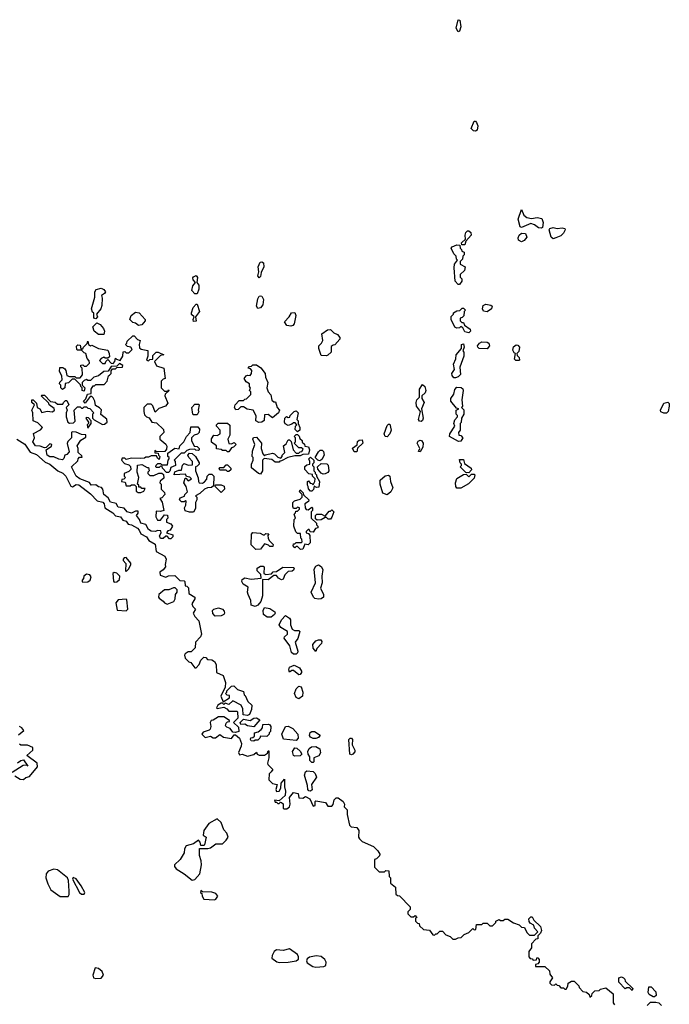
# Model space of a CAD drawing. Extents: x 2380107 to 2585170, y 384273 to 546161.
# Tile 161 of 256: x 2535477 to 2540407, y 423795 to 431270. Entities that reach past the tile are written whole.
import ezdxf

# ---------------------------------------------------------------- set-up
doc = ezdxf.new("R2010")
doc.units = 0

msp = doc.modelspace()

# ---------------------------------------------------------------- linework, layer by layer
at = {"layer": '0CON05XD'}
for points in [[(2538805, 431177.5), (2538790, 431205), (2538805, 431270), (2538816.4, 431266.4), (2538826, 431215), (2538815, 431182.5), (2538805, 431177.5)], [(2538935, 430422.5), (2538920, 430425), (2538902.5, 430445), (2538925, 430500), (2538935, 430500), (2538945, 430490), (2538953.3, 430465), (2538948.8, 430431.2), (2538935, 430422.5)], [(2539435, 429687.5), (2539415, 429690), (2539385, 429713.8), (2539355, 429723.3), (2539285, 429693.3), (2539275, 429697.5), (2539261.2, 429755), (2539285, 429830), (2539302, 429785), (2539325, 429769.2), (2539360.3, 429760.3), (2539405, 429768.1), (2539440.3, 429760.3), (2539448.8, 429731.2), (2539445, 429692.5), (2539435, 429687.5)], [(2538855, 429560), (2538831.7, 429561.7), (2538830, 429575), (2538860, 429605), (2538856.7, 429635), (2538863.3, 429655), (2538875, 429666.2), (2538885, 429666), (2538900, 429655), (2538902.5, 429635), (2538861.7, 429588.3), (2538855, 429560)], [(2539525, 429607.5), (2539509.3, 429619.3), (2539496.2, 429675), (2539500, 429685), (2539525, 429692.9), (2539555, 429685.8), (2539595, 429690.8), (2539613.3, 429685), (2539616.1, 429673.9), (2539605, 429650), (2539585, 429630), (2539545, 429613.3), (2539525, 429607.5)], [(2539285, 429582.5), (2539262.5, 429595), (2539260, 429615), (2539266.7, 429635), (2539285, 429650), (2539315, 429647.5), (2539325, 429620), (2539305, 429592.5), (2539285, 429582.5)], [(2538815, 429260), (2538805, 429260), (2538782.5, 429285), (2538773.3, 429385), (2538776.7, 429415), (2538800, 429445), (2538793, 429453), (2538790, 429475), (2538771.7, 429491.7), (2538752.5, 429535), (2538760, 429545), (2538795, 429560), (2538818.3, 429558.3), (2538820, 429535), (2538830, 429525), (2538831.7, 429511.7), (2538850, 429505), (2538850, 429485), (2538840, 429475), (2538837, 429453), (2538820, 429435), (2538820, 429415), (2538857.5, 429395), (2538852.5, 429365), (2538820, 429335), (2538820, 429315), (2538831.7, 429301.7), (2538832.5, 429285), (2538815, 429260)], [(2537295, 429310), (2537283.3, 429325), (2537292.5, 429355), (2537286.7, 429395), (2537300.7, 429429.3), (2537315, 429432.5), (2537327.5, 429425), (2537330, 429395), (2537308.3, 429351.7), (2537305, 429320), (2537295, 429310)], [(2536825, 429190), (2536805, 429190), (2536783.3, 429215), (2536790.5, 429249.5), (2536810, 429275), (2536793.9, 429293.9), (2536790.7, 429309.3), (2536795, 429317.5), (2536815, 429326.7), (2536827, 429313), (2536820, 429275), (2536836.7, 429255), (2536836.7, 429225), (2536825, 429190)], [(2536055, 429000), (2536040, 429005), (2536040, 429045), (2536030, 429050), (2536022.5, 429075), (2536046.1, 429163.9), (2536047.5, 429205), (2536057.5, 429222.5), (2536095, 429232.5), (2536115, 429222.5), (2536127.5, 429205), (2536119.3, 429190.7), (2536097.5, 429175), (2536102.5, 429155), (2536099.3, 429100.7), (2536092.5, 429075), (2536060, 429035), (2536066.7, 429015), (2536055, 429000)], [(2537285, 429077.5), (2537273.3, 429095), (2537285, 429150), (2537295, 429170), (2537305, 429172.5), (2537315, 429170), (2537326.7, 429145), (2537323.3, 429105), (2537305, 429083.3), (2537285, 429077.5)], [(2536795, 428980), (2536792.5, 428995), (2536800, 429015), (2536781.7, 429031.7), (2536780, 429045), (2536793.9, 429086.1), (2536815, 429110), (2536825, 429110), (2536842.5, 429055), (2536810, 429015), (2536815, 428982.5), (2536795, 428980)], [(2538885, 428892.5), (2538855, 428900), (2538840, 428930), (2538825, 428940), (2538815, 428930), (2538795, 428927.5), (2538780, 428935), (2538752.5, 428995), (2538752.5, 429017.5), (2538770, 429035), (2538770, 429045), (2538795, 429060), (2538817, 429063), (2538835, 429080), (2538845, 429080), (2538860, 429065), (2538850, 429055), (2538847, 429023), (2538835, 429010), (2538820, 429005), (2538820, 428985), (2538831.7, 428971.7), (2538845, 428970), (2538851.7, 428951.7), (2538895, 428920), (2538897.5, 428905), (2538885, 428892.5)], [(2539025, 429052), (2538996.4, 429056.4), (2538990, 429075), (2538995, 429100), (2539015, 429110), (2539053.6, 429103.6), (2539062.5, 429095), (2539056.7, 429075), (2539025, 429052)], [(2536378.3, 428948.3), (2536357, 428967), (2536335, 428970), (2536312.5, 428995), (2536322.5, 429025), (2536355, 429050), (2536382.5, 429045), (2536430, 428995), (2536430, 428985), (2536405, 428952.5), (2536378.3, 428948.3)], [(2537535, 428943.3), (2537505, 428947.5), (2537487.5, 428975), (2537522.5, 429015), (2537540, 429045), (2537565, 429047.5), (2537572.5, 429025), (2537559.3, 428960.7), (2537550.7, 428949.3), (2537535, 428943.3)], [(2536115, 428880), (2536075, 428880), (2536042.5, 428905), (2536033, 428937), (2536062.5, 428967.5), (2536086.4, 428956.4), (2536112.5, 428925), (2536120, 428905), (2536115, 428880)], [(2537805, 428717.5), (2537765, 428720), (2537747.5, 428775), (2537747.5, 428795), (2537767.5, 428815), (2537777.5, 428835), (2537770, 428885), (2537813.3, 428916.7), (2537835, 428917.5), (2537861.7, 428891.7), (2537889.3, 428879.3), (2537907, 428857), (2537907.5, 428845), (2537868.3, 428801.7), (2537855, 428800), (2537841.7, 428788.3), (2537840, 428745), (2537815, 428722.5), (2537805, 428717.5)], [(2536625, 427330), (2536615, 427330), (2536595, 427350), (2536585, 427350), (2536565, 427332), (2536545, 427331.2), (2536538.3, 427351.7), (2536550, 427375), (2536548.3, 427388.3), (2536525, 427392.5), (2536505, 427383.8), (2536475, 427385.8), (2536455, 427398.8), (2536435, 427437.5), (2536395, 427447.5), (2536386.2, 427476.2), (2536362.5, 427505), (2536377, 427523), (2536375, 427540), (2536355, 427540), (2536325, 427522.5), (2536292.5, 427535), (2536270.7, 427560.7), (2536225, 427570), (2536208, 427598), (2536165, 427606.7), (2536149.3, 427639.3), (2536115.8, 427665.8), (2536107, 427707), (2536098.3, 427718.3), (2536075, 427723.3), (2536055, 427737.5), (2536020, 427735), (2536007.5, 427757.5), (2535933.2, 427783.2), (2535906.2, 427805), (2535870, 427875), (2535918.3, 427921.7), (2535920, 427935), (2535931.7, 427948.3), (2535950, 427950), (2535948.3, 427958.3), (2535920, 427985), (2535920, 428015), (2535912.5, 428035), (2535941.7, 428078.3), (2535978.3, 428101.7), (2535978.3, 428118.3), (2535945, 428120), (2535905, 428137.5), (2535875, 428140), (2535870, 428135), (2535870, 428095), (2535841.7, 428068.3), (2535838.3, 428051.7), (2535851.7, 427988.3), (2535835, 427970), (2535820, 427965), (2535811.7, 427938.3), (2535801.7, 427928.3), (2535775, 427932.5), (2535735, 427952.5), (2535705, 427950.6), (2535684.6, 427964.6), (2535677.5, 428005), (2535718.3, 428031.7), (2535720, 428045), (2535705, 428050), (2535678.3, 428021.7), (2535665, 428020), (2535633, 428033), (2535597.5, 428035), (2535577.5, 428065), (2535590, 428095), (2535581.7, 428128.3), (2535635, 428157.5), (2535650, 428175), (2535615, 428210), (2535580, 428225), (2535576.7, 428285), (2535570, 428305), (2535590, 428345), (2535570, 428365), (2535570, 428385), (2535580, 428385), (2535605, 428360), (2535610, 428325), (2535630, 428315), (2535645, 428287.5), (2535685, 428297.5), (2535725, 428292.5), (2535740, 428305), (2535738.3, 428318.3), (2535700, 428345), (2535698.3, 428358.3), (2535640, 428415), (2535645, 428420), (2535665, 428420), (2535711.7, 428371.7), (2535747, 428367), (2535765, 428350), (2535805, 428350), (2535810, 428365), (2535825, 428380), (2535835, 428380), (2535850, 428345), (2535830, 428325), (2535837.5, 428305), (2535830, 428285), (2535830, 428255), (2535842.5, 428215), (2535855, 428207.5), (2535885, 428210), (2535897.5, 428222.5), (2535890, 428305), (2535915, 428330), (2535935, 428330), (2535945, 428320), (2535955, 428320), (2535965, 428330), (2535985, 428330), (2535995, 428320), (2536008.3, 428318.3), (2536040, 428285), (2536030, 428275), (2536030, 428245), (2536041.7, 428231.7), (2536105, 428197.5), (2536121.7, 428198.3), (2536140, 428215), (2536137, 428237), (2536091.7, 428271.7), (2536097, 428307), (2536083, 428323), (2536051.7, 428341.7), (2536047.5, 428375), (2536035, 428400), (2536025, 428410), (2536011.7, 428408.3), (2535975, 428360), (2535960, 428375), (2535978.3, 428391.7), (2535991.7, 428428.3), (2536018.3, 428431.7), (2536020, 428465), (2536035, 428490), (2536045, 428490), (2536055, 428500), (2536118.3, 428501.7), (2536140, 428525), (2536150, 428565), (2536158.3, 428571.7), (2536170, 428585), (2536170, 428605), (2536181.7, 428618.3), (2536205, 428620), (2536215, 428630), (2536258.3, 428631.7), (2536260, 428645), (2536235, 428660), (2536215, 428640), (2536171.7, 428638.3), (2536148.3, 428601.7), (2536115, 428600), (2536075, 428566.7), (2536040, 428555), (2536015, 428530), (2535995, 428530), (2535985, 428537.5), (2535965, 428530), (2535950, 428515), (2535950, 428495), (2535970, 428475), (2535965, 428450), (2535950, 428455), (2535950, 428475), (2535940, 428485), (2535938.3, 428498.3), (2535895, 428540), (2535875, 428540), (2535847, 428513), (2535821.7, 428508.3), (2535820, 428475), (2535801.7, 428461.7), (2535790, 428475), (2535790, 428495), (2535780, 428505), (2535781.7, 428518.3), (2535800, 428535), (2535797.5, 428565), (2535778.3, 428598.3), (2535781.7, 428628.3), (2535805, 428630), (2535818.3, 428618.3), (2535827, 428607), (2535835, 428570), (2535855, 428560), (2535895, 428560), (2535905, 428550), (2535935, 428550), (2535952.5, 428575), (2535950, 428625), (2535940, 428635), (2535941.7, 428648.3), (2535955, 428650), (2535965, 428640), (2535985, 428640), (2536007, 428663), (2536005, 428680), (2535988.3, 428698.3), (2535980, 428735), (2535965, 428740), (2535945, 428760), (2535915, 428760), (2535910, 428765), (2535908.3, 428791.7), (2535918.3, 428801.7), (2535935, 428800), (2535941.7, 428771.7), (2535955, 428770), (2535960, 428785), (2535988.3, 428811.7), (2535995, 428830), (2536000, 428805), (2536013, 428793), (2536025, 428800), (2536075, 428773.3), (2536145, 428760), (2536157, 428737), (2536158.3, 428711.7), (2536145, 428700), (2536125, 428700), (2536115, 428707.5), (2536095, 428697.5), (2536083, 428683), (2536105, 428660), (2536125, 428660), (2536130, 428675), (2536145, 428690), (2536171.7, 428661.7), (2536185, 428660), (2536200, 428675), (2536205, 428700), (2536211.7, 428691.7), (2536238.3, 428681.7), (2536260, 428715), (2536261.7, 428748.3), (2536275, 428750), (2536285, 428740), (2536305, 428740), (2536330, 428765), (2536320, 428785), (2536295, 428790), (2536280, 428805), (2536290, 428815), (2536291.7, 428828.3), (2536335, 428870), (2536345, 428870), (2536371.7, 428841.7), (2536390, 428835), (2536382.5, 428805), (2536385, 428780), (2536398.3, 428768.3), (2536448.3, 428758.3), (2536450, 428715), (2536440, 428685), (2536455, 428680), (2536465, 428690), (2536488.3, 428691.7), (2536488.3, 428721.7), (2536513, 428747), (2536527, 428747), (2536570, 428725), (2536545, 428720), (2536500, 428675), (2536515, 428642.5), (2536570, 428625), (2536580, 428545), (2536565, 428540), (2536550, 428525), (2536550, 428475), (2536575, 428450), (2536600, 428450), (2536605, 428460), (2536610, 428455), (2536581.7, 428428.3), (2536577.5, 428415), (2536601.7, 428358.3), (2536583, 428337), (2536533, 428317), (2536505, 428290), (2536488.3, 428338.3), (2536475, 428350), (2536445, 428350), (2536420, 428325), (2536420, 428295), (2536425, 428270), (2536440, 428255), (2536458.3, 428248.3), (2536480, 428215), (2536515, 428210), (2536568.3, 428158.3), (2536570, 428135), (2536540, 428105), (2536540, 428085), (2536586.7, 428046.7), (2536593, 428033), (2536591.7, 428008.3), (2536577.5, 427992.5), (2536515, 427990), (2536501.7, 427998.3), (2536501.7, 427981.7), (2536528.3, 427978.3), (2536530, 427965), (2536540, 427955), (2536535, 427930), (2536521.7, 427941.7), (2536515, 427960), (2536475, 427960), (2536455, 427950), (2536435, 427950), (2536425, 427940), (2536395, 427937.5), (2536325, 427940), (2536285, 427930), (2536275, 427940), (2536255, 427940), (2536250, 427925), (2536271.7, 427901.7), (2536305, 427890), (2536317, 427877), (2536320, 427855), (2536305, 427840), (2536270, 427825), (2536270, 427805), (2536280, 427795), (2536268.3, 427781.7), (2536251.7, 427778.3), (2536250, 427765), (2536278.3, 427758.3), (2536285, 427730), (2536315, 427730), (2536325, 427740), (2536348.3, 427738.3), (2536360, 427725), (2536361.7, 427691.7), (2536375, 427680), (2536395, 427680), (2536418.3, 427691.7), (2536430, 427710), (2536405, 427710), (2536395, 427720), (2536381.7, 427721.7), (2536380, 427735), (2536370, 427745), (2536380, 427795), (2536367.5, 427835), (2536370.7, 427889.3), (2536405, 427892.5), (2536445, 427870), (2536455, 427870), (2536460, 427845), (2536450, 427835), (2536450, 427825), (2536465, 427810), (2536495, 427810), (2536533, 427827), (2536555, 427827.5), (2536567, 427817), (2536571.7, 427788.3), (2536543.6, 427766.4), (2536540, 427755), (2536550, 427745), (2536550, 427705), (2536575, 427680), (2536577.5, 427665), (2536555, 427640), (2536540, 427635), (2536557, 427607), (2536570, 427545), (2536545, 427537.5), (2536511.7, 427538.3), (2536510, 427495), (2536521.7, 427471.7), (2536545, 427470), (2536575, 427510), (2536598.3, 427508.3), (2536600, 427485), (2536590, 427475), (2536590, 427455), (2536625, 427442.5), (2536637.5, 427425), (2536620, 427395), (2536601.7, 427388.3), (2536590, 427375), (2536638.3, 427358.3), (2536640, 427345), (2536625, 427330)], [(2538785, 428550), (2538771.7, 428551.7), (2538758.3, 428568.3), (2538757.5, 428585), (2538777.5, 428615), (2538770, 428655), (2538787.5, 428695), (2538790, 428725), (2538830, 428775), (2538830, 428805), (2538845, 428810), (2538850, 428785), (2538840, 428755), (2538847.5, 428745), (2538847.5, 428715), (2538818.3, 428631.7), (2538823, 428577), (2538805, 428557.5), (2538785, 428550)], [(2539025, 428770), (2538963, 428773), (2538953, 428783), (2538952.5, 428795), (2538967, 428813), (2538985, 428823.3), (2539025, 428821.2), (2539036.7, 428815), (2539042.5, 428795), (2539025, 428770)], [(2539265, 428682.5), (2539243, 428683), (2539233, 428693), (2539240, 428735), (2539230.7, 428740.7), (2539220.7, 428760.7), (2539223.9, 428786.1), (2539245, 428802.5), (2539258.3, 428798.3), (2539270, 428785), (2539265, 428750), (2539250, 428735), (2539251.7, 428721.7), (2539267.5, 428705), (2539270, 428685), (2539265, 428682.5)], [(2537293, 428213), (2537270, 428225), (2537271.7, 428261.7), (2537250, 428305), (2537203, 428313), (2537175, 428330), (2537155, 428330), (2537135, 428310), (2537118.3, 428308.3), (2537107.5, 428325), (2537113.3, 428346.7), (2537141.7, 428378.3), (2537175, 428380), (2537185, 428390), (2537198.3, 428391.7), (2537230, 428425), (2537230, 428445), (2537220, 428455), (2537227.5, 428472.5), (2537220, 428485), (2537220, 428505), (2537195, 428520), (2537180, 428545), (2537195, 428567.5), (2537205, 428572.5), (2537225, 428570), (2537237, 428583), (2537237.5, 428607.5), (2537228.3, 428618.3), (2537210, 428625), (2537221.7, 428638.3), (2537235, 428640), (2537245, 428650), (2537275, 428650), (2537306.4, 428626.4), (2537340, 428585), (2537342.5, 428555), (2537360, 428515), (2537352.5, 428475), (2537362.5, 428445), (2537381.7, 428421.7), (2537391.7, 428381.7), (2537405, 428370), (2537418.3, 428368.3), (2537430, 428325), (2537447.5, 428305), (2537440, 428285), (2537395, 428247.5), (2537361.7, 428271.7), (2537335, 428270), (2537331.7, 428228.3), (2537315, 428213.3), (2537293, 428213)], [(2538525, 428220), (2538511.7, 428221.7), (2538503.3, 428235), (2538520, 428295), (2538487.5, 428335), (2538486.7, 428365), (2538490, 428385), (2538510, 428405), (2538510, 428465), (2538535, 428500), (2538552.5, 428485), (2538560, 428455), (2538553, 428437), (2538530, 428415), (2538530, 428395), (2538546.7, 428365), (2538527.5, 428315), (2538538.8, 428245), (2538533.6, 428226.4), (2538525, 428220)], [(2538808.3, 428068.3), (2538740, 428105), (2538742.5, 428125), (2538780, 428185), (2538772.5, 428205), (2538778.3, 428231.7), (2538800, 428255), (2538800, 428265), (2538790, 428275), (2538790, 428305), (2538810, 428315), (2538791.7, 428321.7), (2538750, 428375), (2538750, 428395), (2538771.7, 428428.3), (2538778.3, 428461.7), (2538795, 428480), (2538827, 428477), (2538838.8, 428468.8), (2538842.5, 428455), (2538832.5, 428385), (2538837.5, 428335), (2538830, 428325), (2538847, 428307), (2538847.5, 428275), (2538830, 428245), (2538827, 428213), (2538820, 428205), (2538820, 428155), (2538807.5, 428135), (2538810, 428115), (2538825, 428112.5), (2538840, 428095), (2538825, 428070), (2538808.3, 428068.3)], [(2536825, 428270), (2536795, 428270), (2536790, 428275), (2536782.5, 428325), (2536805, 428350), (2536835, 428350), (2536840, 428345), (2536832.5, 428305), (2536837.5, 428295), (2536825, 428270)], [(2540385, 428282.5), (2540365, 428282.5), (2540343, 428293), (2540340, 428305), (2540365, 428357.5), (2540395, 428366.7), (2540407, 428357), (2540406.7, 428335), (2540397.5, 428295), (2540385, 428282.5)], [(2535995, 428170), (2536020, 428205), (2536020, 428225), (2535998.3, 428248.3), (2535985, 428250), (2535980, 428245), (2536000, 428215), (2536000, 428205), (2535990, 428195), (2535995, 428170)], [(2537585, 428140), (2537568.3, 428158.3), (2537570, 428185), (2537580, 428195), (2537568.3, 428208.3), (2537555, 428210), (2537541.7, 428198.3), (2537515, 428190), (2537491.7, 428201.7), (2537487.5, 428215), (2537490, 428245), (2537501.7, 428258.3), (2537515, 428250), (2537527, 428253), (2537530, 428265), (2537560, 428295), (2537575, 428300), (2537590, 428285), (2537580, 428235), (2537590, 428225), (2537590, 428205), (2537602.5, 428175), (2537602.5, 428155), (2537585, 428140)], [(2536591.7, 427831.7), (2536560, 427865), (2536558.3, 427878.3), (2536545, 427880), (2536535, 427870), (2536515, 427870), (2536510, 427875), (2536511.7, 427888.3), (2536525, 427900), (2536545, 427900), (2536555, 427890), (2536598.3, 427891.7), (2536603, 427927), (2536610, 427935), (2536610, 427945), (2536600, 427955), (2536601.7, 427978.3), (2536653, 428017), (2536688.3, 428011.7), (2536692.5, 428035), (2536722.5, 428065), (2536742.5, 428105), (2536770, 428135), (2536775, 428180), (2536828.3, 428178.3), (2536841.7, 428161.7), (2536840, 428135), (2536827, 428123), (2536800, 428115), (2536780, 428095), (2536780, 428075), (2536801.7, 428031.7), (2536825, 428030), (2536840, 428015), (2536840, 428005), (2536835, 428000), (2536813, 428003), (2536805, 428010), (2536765, 428007.5), (2536745, 428000), (2536725, 427980), (2536701.7, 427978.3), (2536650, 427925), (2536657, 427917), (2536660, 427885), (2536625, 427870), (2536617, 427843), (2536605, 427832.5), (2536591.7, 427831.7)], [(2537065, 427990), (2537055, 427990), (2537045, 428000), (2537015, 428000), (2537007, 428007), (2536971.7, 428011.7), (2536970, 428035), (2536933, 428063), (2536933, 428087), (2536950, 428115), (2536976.4, 428113.6), (2536997.5, 428125), (2536997.5, 428155), (2536970, 428185), (2536970, 428195), (2536983, 428207), (2537055, 428207.5), (2537071.7, 428191.7), (2537072.5, 428115), (2537057.5, 428085), (2537063, 428053), (2537085, 428050), (2537105, 428060), (2537120, 428045), (2537100, 428025), (2537085, 428020), (2537065, 427990)], [(2538265, 428102.5), (2538250, 428105), (2538242.5, 428125), (2538265, 428190), (2538275, 428200), (2538285, 428200), (2538296.7, 428155), (2538286.7, 428125), (2538265, 428102.5)], [(2537305, 427820), (2537290, 427825), (2537237, 427867), (2537236.7, 427895), (2537250, 427925), (2537250, 427945), (2537240, 427955), (2537242.5, 427995), (2537262.5, 428045), (2537247.5, 428085), (2537251.7, 428098.3), (2537275, 428100), (2537312.5, 428055), (2537310, 428015), (2537323, 427973), (2537335, 427960), (2537343, 427967), (2537395, 427980), (2537410, 427975), (2537435, 427950), (2537458.3, 427941.7), (2537470, 427955), (2537470, 427965), (2537490, 427985), (2537480, 428035), (2537499.3, 428050.7), (2537515, 428080), (2537525, 428080), (2537538.3, 428068.3), (2537552.5, 428005), (2537575, 427980), (2537595, 427980), (2537605, 427990), (2537618.3, 427991.7), (2537628.3, 428008.3), (2537615, 428020), (2537595, 428020), (2537560, 428055), (2537570, 428065), (2537570, 428095), (2537560, 428105), (2537575, 428120), (2537585, 428120), (2537598.3, 428108.3), (2537601.7, 428091.7), (2537620, 428075), (2537621.7, 428061.7), (2537638.3, 428048.3), (2537641.7, 428031.7), (2537668.3, 428028.3), (2537677.5, 428005), (2537668.3, 427971.7), (2537625, 427970), (2537605, 427960), (2537565, 427960), (2537513, 427947), (2537465, 427920), (2537451.7, 427918.3), (2537445, 427910), (2537415, 427910), (2537391.7, 427931.7), (2537331.7, 427938.3), (2537320, 427925), (2537320, 427845), (2537305, 427820)], [(2535455, 428086), (2535515, 428048), (2535556.2, 427986.2), (2535605, 427968), (2535670.9, 427910.9), (2535705.5, 427895.5), (2535765.9, 427845.9), (2535805, 427828), (2535827.5, 427805), (2535865, 427727.5), (2535877, 427723), (2535905, 427742), (2535925, 427737.5), (2536015, 427670), (2536065, 427617.5), (2536106.8, 427606.8), (2536117.5, 427595), (2536123.3, 427563.3), (2536182.5, 427525), (2536203.8, 427503.8), (2536242.5, 427495), (2536260.7, 427470.7), (2536285, 427462.5), (2536301.2, 427441.2), (2536325, 427435.8), (2536370.3, 427410.3), (2536384, 427395), (2536396.2, 427366.2), (2536440, 427345), (2536456.7, 427316.7), (2536505, 427287.5), (2536513.6, 427233.6), (2536578.3, 427198.3), (2536587.5, 427175), (2536580, 427135), (2536582.5, 427115), (2536565, 427092.5), (2536540, 427075), (2536541.7, 427051.7), (2536585, 427037.5), (2536605, 427046.7), (2536655, 427050), (2536691.7, 427011.7), (2536725, 427010), (2536730, 427005), (2536731.7, 426971.7), (2536745, 426970), (2536757, 426957), (2536760, 426915), (2536807, 426887), (2536807, 426873), (2536782.5, 426835), (2536790, 426815), (2536810, 426795), (2536792.5, 426765), (2536805, 426740), (2536837, 426707), (2536857.5, 426605), (2536850, 426585), (2536810, 426545), (2536808.3, 426501.7), (2536778.3, 426471.7), (2536755, 426470), (2536732.5, 426455), (2536727.5, 426445), (2536731.7, 426421.7), (2536760, 426395), (2536775, 426390), (2536805, 426350), (2536815, 426350), (2536840, 426375), (2536851.7, 426408.3), (2536875, 426430), (2536888.3, 426428.3), (2536903, 426413), (2536935, 426410), (2536956.4, 426396.4), (2536966.7, 426375), (2536970, 426315), (2537020, 426290), (2537039.3, 426239.3), (2537037, 426203), (2537003.3, 426135), (2537021.7, 426091.7), (2537068.3, 426121.7), (2537068.3, 426138.3), (2537051.7, 426141.7), (2537040, 426155), (2537050, 426165), (2537050, 426175), (2537085, 426210), (2537101.7, 426211.7), (2537130, 426185), (2537175, 426170), (2537180, 426145), (2537188.3, 426138.3), (2537207.5, 426095), (2537237.5, 426065), (2537237, 426033), (2537220, 425995), (2537205, 425987.5), (2537171.7, 425991.7), (2537169.3, 426039.3), (2537157.5, 426065), (2537095, 426100), (2537065, 426070), (2537035, 426080), (2537025, 426070), (2537015, 426080), (2537005, 426080), (2536980, 426065), (2536970, 426045), (2536975, 426040), (2537025, 426050), (2537048.3, 426038.3), (2537065, 426020), (2537125, 426020), (2537130, 426015), (2537131.7, 425968.3), (2537100, 425935), (2537138.3, 425898.3), (2537140, 425865), (2537115, 425857.5), (2537095, 425860), (2537075, 425890), (2537048.3, 425898.3), (2537038.3, 425908.3), (2537045, 425930), (2537055, 425940), (2537068.3, 425941.7), (2537070, 425950), (2537026.4, 425976.4), (2536985, 425976.2), (2536945, 425952.5), (2536930, 425950), (2536922.5, 425935), (2536927.5, 425905), (2536922.5, 425885), (2536913.6, 425876.4), (2536869.3, 425860.7), (2536860, 425845), (2536885, 425821.2), (2536925, 425830), (2536945, 425817.5), (2536963, 425817), (2536995, 425842.5), (2537023.6, 425823.6), (2537085, 425813.3), (2537105, 425840), (2537115, 425840), (2537146.1, 425816.1), (2537160, 425775), (2537158.8, 425755), (2537137, 425707), (2537145, 425690), (2537165, 425693.3), (2537205, 425680), (2537255, 425692.5), (2537275, 425710), (2537280, 425695), (2537295, 425687.5), (2537335, 425687.5), (2537358.3, 425701.7), (2537361.7, 425718.3), (2537368.3, 425718.3), (2537368.8, 425665), (2537357.5, 425625), (2537360, 425615), (2537397, 425577), (2537385, 425560)], [(2538035, 427990), (2538015, 427990), (2538003, 428017), (2538038.3, 428041.7), (2538041.7, 428068.3), (2538053, 428077), (2538075, 428080), (2538080, 428055), (2538041.7, 428018.3), (2538035, 427990)], [(2538515, 427990), (2538503, 427993), (2538512.5, 428015), (2538493.3, 428055), (2538500.7, 428069.3), (2538515, 428077.5), (2538527.5, 428075), (2538540, 428055), (2538537.5, 428025), (2538515, 427990)], [(2536795, 427530), (2536765, 427530), (2536731.7, 427541.7), (2536727.5, 427565), (2536737.5, 427585), (2536740, 427615), (2536735, 427620), (2536725, 427610), (2536705, 427610), (2536690, 427625), (2536695, 427640), (2536728.3, 427651.7), (2536730, 427665), (2536750, 427685), (2536740, 427725), (2536722.5, 427755), (2536731.7, 427788.3), (2536738.3, 427788.3), (2536755, 427770), (2536780, 427785), (2536767, 427797), (2536741.7, 427801.7), (2536735, 427820), (2536650, 427815), (2536653.3, 427836.7), (2536685, 427850), (2536705, 427850), (2536713, 427887), (2536725, 427900), (2536755, 427887.5), (2536788.3, 427891.7), (2536787.5, 427915), (2536760, 427945), (2536753, 427963), (2536765, 427980), (2536785, 427977.5), (2536810, 427955), (2536840, 427905), (2536840, 427895), (2536825, 427880), (2536810, 427875), (2536810, 427845), (2536831.7, 427791.7), (2536833, 427763), (2536840, 427755), (2536865, 427752.5), (2536878.3, 427761.7), (2536898.3, 427781.7), (2536900, 427805), (2536915, 427820), (2536935, 427820), (2536950, 427805), (2536948.3, 427731.7), (2536931.7, 427718.3), (2536903, 427717), (2536880, 427705), (2536845, 427672.5), (2536810, 427655), (2536820, 427645), (2536820, 427625), (2536810, 427605), (2536811.7, 427558.3), (2536795, 427530)], [(2537695, 427690), (2537685, 427690), (2537668.3, 427708.3), (2537667, 427727), (2537660, 427735), (2537660, 427765), (2537668.3, 427768.3), (2537681.7, 427751.7), (2537695, 427750), (2537705, 427740), (2537717, 427763), (2537720, 427785), (2537700, 427805), (2537698.3, 427818.3), (2537671.7, 427821.7), (2537640, 427855), (2537641.7, 427878.3), (2537655, 427890), (2537680, 427895), (2537680, 427915), (2537670, 427935), (2537685, 427950), (2537710, 427925), (2537710, 427905), (2537700, 427895), (2537700, 427885), (2537710, 427875), (2537710, 427845), (2537720, 427835), (2537720, 427825), (2537730, 427815), (2537730, 427805), (2537752.5, 427765), (2537748.3, 427721.7), (2537728.3, 427718.3), (2537711.7, 427728.3), (2537707, 427703), (2537695, 427690)], [(2537755, 427920), (2537740, 427925), (2537720, 427945), (2537745, 427990), (2537758.3, 428001.7), (2537771.7, 428001.7), (2537781.7, 427991.7), (2537787.5, 427965), (2537770, 427930), (2537755, 427920)], [(2537065, 427840), (2537055, 427840), (2537045, 427850), (2536995, 427850), (2536990, 427865), (2536995, 427870), (2537025, 427870), (2537045, 427890), (2537055, 427890), (2537080, 427865), (2537078.3, 427851.7), (2537065, 427840)], [(2537780.7, 427820.7), (2537765, 427827.5), (2537738.3, 427858.3), (2537737.5, 427875), (2537765, 427900), (2537807, 427897), (2537817, 427887), (2537822.5, 427845), (2537816.4, 427833.6), (2537795, 427822.5), (2537780.7, 427820.7)], [(2538885, 427830), (2538861.7, 427831.7), (2538820, 427875), (2538830, 427885), (2538830, 427895), (2538820, 427905), (2538815, 427930), (2538845, 427930), (2538851.7, 427901.7), (2538902.5, 427865), (2538907, 427853), (2538885, 427830)], [(2538265, 427662.5), (2538233.3, 427675), (2538212.5, 427745), (2538212.5, 427775), (2538251.7, 427808.3), (2538275, 427813.3), (2538286.7, 427805), (2538291.2, 427765), (2538307.5, 427715), (2538292.5, 427685), (2538265, 427662.5)], [(2538825, 427712.5), (2538795, 427712.5), (2538787.5, 427725), (2538783.8, 427755), (2538794, 427786), (2538845, 427817.5), (2538865, 427820), (2538885, 427800), (2538905, 427820), (2538925, 427820), (2538930, 427815), (2538925, 427790), (2538883, 427747), (2538825, 427712.5)], [(2537005, 427680), (2536960, 427725), (2536961.7, 427738.3), (2537005, 427740), (2537028.3, 427728.3), (2537030, 427705), (2537005, 427680)], [(2537608.3, 427248.3), (2537585, 427270), (2537575, 427270), (2537565, 427260), (2537552.5, 427275), (2537555, 427290), (2537565, 427290), (2537575, 427300), (2537615, 427300), (2537620, 427305), (2537617, 427327), (2537610, 427335), (2537608.3, 427368.3), (2537585, 427370), (2537571.7, 427381.7), (2537557.5, 427425), (2537560, 427475), (2537570, 427485), (2537560, 427515), (2537570, 427525), (2537571.7, 427538.3), (2537585, 427540), (2537600, 427555), (2537600, 427565), (2537585, 427570), (2537575, 427560), (2537555, 427560), (2537550, 427575), (2537550, 427605), (2537563, 427617), (2537605, 427630), (2537620, 427645), (2537620, 427665), (2537600, 427685), (2537605, 427700), (2537628.3, 427678.3), (2537631.7, 427661.7), (2537670, 427625), (2537668.3, 427611.7), (2537640, 427595), (2537643, 427563), (2537651.7, 427551.7), (2537665, 427550), (2537695, 427570), (2537700, 427565), (2537700, 427545), (2537690, 427535), (2537688.3, 427521.7), (2537690, 427485), (2537728.3, 427448.3), (2537730, 427435), (2537740, 427425), (2537738.3, 427411.7), (2537721.7, 427408.3), (2537705, 427380), (2537681.7, 427381.7), (2537675, 427400), (2537665, 427400), (2537650, 427385), (2537650, 427375), (2537668.3, 427368.3), (2537680, 427355), (2537681.7, 427298.3), (2537667, 427283), (2537641.7, 427288.3), (2537625, 427250), (2537608.3, 427248.3)], [(2537735, 427470), (2537721.7, 427481.7), (2537723, 427507), (2537733, 427517), (2537767, 427517), (2537795, 427500), (2537825, 427540), (2537835, 427540), (2537845, 427550), (2537860, 427535), (2537847, 427493), (2537835, 427477.5), (2537818.3, 427478.3), (2537805, 427490), (2537795, 427490), (2537765, 427472.5), (2537735, 427470)], [(2537268.3, 427248.3), (2537233, 427283), (2537236.7, 427365), (2537245, 427377.5), (2537301.7, 427371.7), (2537325, 427360), (2537335, 427360), (2537345, 427370), (2537367.5, 427367.5), (2537360, 427355), (2537363, 427333), (2537370, 427315), (2537400, 427285), (2537398.3, 427271.7), (2537375, 427270), (2537365, 427280), (2537335, 427290), (2537305, 427250), (2537268.3, 427248.3)], [(2536285, 427080), (2536305, 427100), (2536320, 427135), (2536320, 427145), (2536285, 427187.5), (2536270, 427185), (2536262.5, 427175), (2536262.5, 427165), (2536281.7, 427141.7), (2536280, 427085), (2536285, 427080)], [(2537265, 426814.5), (2537234.3, 426825), (2537231.2, 426861.2), (2537210, 426905), (2537206.7, 426925), (2537211.7, 426961.7), (2537173.6, 426983.6), (2537162.5, 427005), (2537165, 427020), (2537185, 427032.5), (2537233.3, 427023.3), (2537310, 427030), (2537307, 427057), (2537280, 427085), (2537280, 427105), (2537305, 427122.5), (2537325, 427122.5), (2537332.5, 427115), (2537330, 427065), (2537345, 427057.5), (2537387.5, 427062.5), (2537401.7, 427078.3), (2537425, 427080), (2537475, 427112.5), (2537555, 427110), (2537560, 427105), (2537555, 427090), (2537545, 427082.5), (2537515, 427080), (2537490, 427055), (2537476.4, 427023.6), (2537465, 427017.5), (2537440.7, 427030.7), (2537425, 427050), (2537405, 427050), (2537361.7, 427018.3), (2537320, 427020), (2537320, 426895), (2537305.8, 426854.2), (2537284, 426825), (2537265, 426814.5)], [(2537745, 426870), (2537716.4, 426876.4), (2537706.4, 426886.4), (2537690, 426925), (2537722.5, 426995), (2537710.7, 427099.3), (2537725, 427122.5), (2537745, 427132.5), (2537765, 427117.5), (2537776.7, 427095), (2537770, 427045), (2537772.5, 426995), (2537760, 426955), (2537783.3, 426905), (2537783, 426887), (2537765, 426873.3), (2537745, 426870)], [(2535955, 427000), (2535995, 427002.5), (2536012.5, 427015), (2536019.3, 427039.3), (2536010, 427055), (2535985, 427060), (2535962.5, 427045), (2535961.7, 427028.3), (2535950, 427015), (2535950, 427005), (2535955, 427000)], [(2536195, 427000), (2536215, 427002.5), (2536235, 427020), (2536237.5, 427045), (2536215, 427067.5), (2536195, 427072.5), (2536182.5, 427065), (2536188.3, 427008.3), (2536195, 427000)], [(2536595, 426833.3), (2536646.1, 426853.9), (2536657, 426873), (2536660, 426905), (2536672.5, 426925), (2536671.7, 426941.7), (2536657, 426957), (2536645, 426957.5), (2536609.3, 426940.7), (2536575, 426942.5), (2536533.9, 426906.1), (2536530, 426885), (2536535, 426877.5), (2536566.4, 426856.4), (2536575, 426842.5), (2536595, 426833.3)], [(2536285, 426782.5), (2536297.5, 426795), (2536290, 426865), (2536285, 426870), (2536223.9, 426866.1), (2536207, 426843), (2536217, 426787), (2536285, 426782.5)], [(2536961.2, 426741.2), (2536943, 426763), (2536940, 426785), (2536950, 426795), (2536985, 426804), (2537015, 426795.8), (2537029.7, 426779.7), (2537031.2, 426765), (2537025.7, 426754.3), (2537005, 426743.8), (2536961.2, 426741.2)], [(2537385, 426733.1), (2537355, 426733.5), (2537327.1, 426755), (2537324.2, 426785), (2537335, 426806.7), (2537375, 426800), (2537412.5, 426775), (2537416.7, 426765), (2537411.2, 426755), (2537385, 426733.1)], [(2537555, 426454), (2537540, 426465), (2537526.1, 426516.1), (2537484.3, 426575), (2537486, 426585), (2537509.2, 426605), (2537510, 426625), (2537457.5, 426655), (2537446.9, 426675), (2537465, 426713.3), (2537495, 426746.7), (2537525, 426727.5), (2537532.5, 426715), (2537532.5, 426675), (2537543.6, 426643.6), (2537563.6, 426633.6), (2537595, 426632.5), (2537602.5, 426625), (2537587.7, 426572.3), (2537567.5, 426545), (2537586.6, 426476.6), (2537585, 426463.3), (2537575, 426454.2), (2537555, 426454)], [(2537725, 426472.5), (2537705, 426500), (2537702.3, 426527.7), (2537725, 426553.3), (2537745, 426562.5), (2537761.7, 426561.7), (2537769.3, 426549.3), (2537767.5, 426535), (2537732.5, 426495), (2537725, 426472.5)], [(2537595, 426296.7), (2537555, 426330), (2537541.1, 426328.9), (2537525, 426317.5), (2537519.2, 426335), (2537525, 426353.3), (2537558.8, 426368.8), (2537599.5, 426349.5), (2537616, 426325), (2537615.8, 426314.2), (2537605, 426300), (2537595, 426296.7)], [(2537595, 426113.8), (2537575, 426124), (2537563.6, 426155), (2537575, 426188.8), (2537595, 426211.2), (2537614.1, 426204.1), (2537626.7, 426165), (2537623.3, 426135), (2537595, 426113.8)], [(2537255, 425902.5), (2537205, 425910), (2537185, 425922.5), (2537155, 425920), (2537150, 425935), (2537175, 425960), (2537225, 425950), (2537255, 425967.5), (2537275, 425970), (2537300, 425955), (2537255, 425902.5)], [(2535468.8, 425841.2), (2535507, 425873), (2535492.5, 425895), (2535475, 425903.3)], [(2537255, 425793.3), (2537232.5, 425795), (2537227.5, 425805), (2537231.7, 425818.3), (2537245, 425820), (2537258.3, 425831.7), (2537260, 425855), (2537287, 425863), (2537309.3, 425880.7), (2537320, 425895), (2537321.7, 425918.3), (2537365, 425922.5), (2537376.4, 425916.4), (2537382.5, 425905), (2537380, 425865), (2537370, 425855), (2537370, 425845), (2537351.7, 425828.3), (2537305, 425830), (2537300, 425815), (2537285, 425800), (2537265, 425800), (2537255, 425793.3)], [(2537575, 425798), (2537478, 425808), (2537466, 425845), (2537495, 425904), (2537515, 425906.9), (2537548.8, 425888.8), (2537586.8, 425846.8), (2537590, 425815), (2537575, 425798)], [(2537725, 425812.5), (2537705, 425812.5), (2537685, 425822.5), (2537676.7, 425835), (2537682.3, 425857.7), (2537695, 425866.7), (2537715, 425866.7), (2537758.3, 425838.3), (2537745, 425820), (2537725, 425812.5)], [(2537995, 425690), (2537983.3, 425695), (2537973.8, 425806.2), (2537985, 425816.7), (2537995, 425816.2), (2538003.3, 425805), (2538000.8, 425765), (2538020, 425725), (2538019.5, 425710.5), (2538005, 425693.3), (2537995, 425690)], [(2535505, 425502.5), (2535523.3, 425516.7), (2535550, 425525), (2535611.7, 425598.3), (2535610, 425625), (2535530, 425685), (2535576.1, 425723.9), (2535577.5, 425745), (2535535, 425762.5), (2535485, 425762.5), (2535475, 425770)], [(2537565, 425678), (2537554.5, 425684.5), (2537546.9, 425715), (2537565, 425743.3), (2537580.7, 425740.7), (2537606.1, 425716.1), (2537617.5, 425695), (2537605, 425682.5), (2537565, 425678)], [(2537705, 425630), (2537695, 425630), (2537680, 425645), (2537680, 425675), (2537666.7, 425695), (2537663.3, 425715), (2537673.6, 425736.4), (2537691.2, 425748.8), (2537725, 425753.3), (2537753.6, 425733.6), (2537758.8, 425705), (2537748, 425682), (2537710, 425665), (2537710, 425635), (2537705, 425630)], [(2535460.7, 425629.3), (2535485, 425646.7), (2535505, 425650), (2535538.3, 425601.7), (2535530, 425610), (2535503, 425607), (2535420, 425555)], [(2537385, 425560), (2537370, 425545), (2537368.3, 425498.3), (2537395, 425472.5), (2537430, 425465), (2537420, 425425), (2537425, 425410), (2537445, 425412.5), (2537460, 425435), (2537462.5, 425475), (2537487.5, 425505), (2537486, 425445), (2537494.2, 425414.2), (2537490.8, 425379.2), (2537445, 425340), (2537410, 425345), (2537415, 425330), (2537425, 425330), (2537435, 425320), (2537445, 425320), (2537455, 425330), (2537465, 425327.5), (2537475.8, 425315.8), (2537476.7, 425285), (2537485, 425278.8), (2537505, 425278), (2537525.7, 425295), (2537530, 425315), (2537524.2, 425365), (2537555, 425403.3), (2537590, 425395), (2537595, 425362.5), (2537625, 425360), (2537645, 425372.5), (2537680, 425355), (2537705, 425300), (2537720, 425305), (2537720, 425335), (2537725, 425340), (2537797, 425327), (2537815, 425300), (2537845, 425300), (2537857, 425313), (2537863, 425347), (2537878.3, 425361.7), (2537895, 425362.5), (2537932.5, 425335), (2537942.5, 425315), (2537940, 425295), (2537961.7, 425271.7), (2537962.5, 425235), (2537980, 425155), (2537993, 425143), (2538035, 425137.5), (2538050, 425115), (2538047.5, 425065), (2538055, 425050), (2538075, 425030), (2538163, 424993), (2538195, 424960), (2538210, 424935), (2538208.3, 424921.7), (2538185, 424900), (2538170, 424895), (2538170, 424835), (2538205, 424800), (2538245, 424800), (2538255, 424810), (2538278.3, 424808.3), (2538280, 424765), (2538290, 424755), (2538290, 424715), (2538330, 424685), (2538331.7, 424631.7), (2538345, 424620), (2538358.3, 424618.3), (2538440, 424535), (2538440, 424515), (2538421.7, 424498.3), (2538421.7, 424481.7), (2538445, 424460), (2538465, 424460), (2538478.3, 424468.3), (2538490, 424455), (2538481.7, 424448.3), (2538480, 424425), (2538495, 424410), (2538508.3, 424408.3), (2538511.7, 424391.7), (2538541.7, 424361.7), (2538588.3, 424358.3), (2538611.7, 424321.7), (2538625, 424320), (2538635, 424330), (2538645, 424330), (2538665, 424350), (2538685, 424350), (2538711.7, 424321.7), (2538745, 424310), (2538765, 424290), (2538785, 424290), (2538805, 424300), (2538828.3, 424301.7), (2538850, 424325), (2538885, 424340), (2538915, 424370), (2538925, 424360), (2538938.3, 424361.7), (2538945, 424400), (2538985, 424400), (2538995, 424410), (2539025, 424410), (2539045, 424390), (2539065, 424390), (2539090, 424415), (2539090, 424425), (2539115, 424440), (2539125, 424430), (2539145, 424430), (2539158.3, 424441.7), (2539181.7, 424441.7), (2539223.3, 424413.3), (2539268.3, 424398.3), (2539285, 424380), (2539308.3, 424378.3), (2539325, 424340), (2539345, 424320), (2539385, 424320), (2539410, 424345), (2539383, 424373), (2539380, 424395), (2539350, 424410), (2539343, 424423), (2539340, 424445), (2539355, 424460), (2539365, 424460), (2539380, 424435), (2539430, 424385), (2539437.5, 424355), (2539430, 424335), (2539410, 424315), (2539408.3, 424291.7), (2539395, 424290), (2539360, 424255), (2539360, 424225), (2539340, 424195), (2539340, 424155), (2539351.7, 424141.7), (2539365, 424140), (2539375, 424130), (2539398.3, 424131.7), (2539401.7, 424148.3), (2539408.3, 424148.3), (2539420, 424135), (2539420, 424115), (2539408.3, 424101.7), (2539391.7, 424098.3), (2539391.7, 424081.7), (2539461.7, 424081.7), (2539498.3, 424048.3), (2539500, 424025), (2539520, 423995), (2539500, 423965), (2539500, 423955), (2539511.7, 423941.7), (2539535, 423940), (2539545, 423950), (2539555, 423940), (2539568.3, 423938.3), (2539585, 423920), (2539605, 423920), (2539615, 423910), (2539625, 423910), (2539637, 423933), (2539640, 423955), (2539665, 423970), (2539685, 423970), (2539720, 423935), (2539721.7, 423921.7), (2539751.7, 423891.7), (2539778.3, 423888.3), (2539798.3, 423868.3), (2539805, 423850), (2539818.3, 423861.7), (2539821.7, 423878.3), (2539843, 423897), (2539875, 423900), (2539885, 423910), (2539925, 423920), (2539980, 423875), (2539980, 423805), (2539991.7, 423791.7)], [(2537685, 425413.3), (2537670, 425415), (2537662.5, 425425), (2537660, 425455), (2537637.5, 425535), (2537645, 425560), (2537655, 425567.5), (2537705, 425562.5), (2537718.3, 425548.3), (2537728.3, 425518.3), (2537692.5, 425465), (2537696.1, 425423.9), (2537685, 425413.3)], [(2535440.7, 425530.7), (2535480, 425505), (2535505, 425502.5)], [(2536785, 424738), (2536805, 424742.5), (2536842.9, 424785), (2536856, 424855), (2536854.3, 424884.3), (2536840.6, 424925), (2536841.7, 424978.3), (2536905, 424977.5), (2536925, 424982.5), (2536965, 425013.8), (2537015, 425012.5), (2537045, 425040), (2537060, 425065), (2537050, 425095), (2537025, 425120), (2537006.2, 425176.2), (2536975, 425203.3), (2536913.3, 425166.7), (2536873.8, 425115), (2536868.3, 425078.3), (2536893.3, 425063.3), (2536880, 425005), (2536875, 425000), (2536851.7, 425001.7), (2536847.5, 425025), (2536835, 425040), (2536795, 425012.5), (2536740.8, 424999.2), (2536726.7, 424975), (2536724, 424945), (2536695.5, 424895), (2536651.2, 424855), (2536650.5, 424840.5), (2536664.2, 424824.2), (2536725, 424786), (2536785, 424738)], [(2535845, 424613.3), (2535852, 424628), (2535852.9, 424655), (2535848, 424735), (2535840, 424755), (2535765, 424816), (2535735, 424820), (2535693.1, 424806.9), (2535678, 424785), (2535675.7, 424755), (2535689.2, 424709.2), (2535712.5, 424665), (2535784.2, 424614.2), (2535845, 424613.3)], [(2535965, 424630), (2535970, 424645), (2535943.8, 424695), (2535905, 424746.7), (2535883, 424757), (2535877.5, 424745), (2535931.2, 424645), (2535945, 424632), (2535965, 424630)], [(2536955, 424587.5), (2536965, 424592.5), (2536980, 424615), (2536966.1, 424636.1), (2536935, 424647.5), (2536865, 424650), (2536851.7, 424658.3), (2536850, 424645), (2536860, 424635), (2536862.5, 424615), (2536875, 424592.5), (2536955, 424587.5)], [(2537445, 424112.2), (2537515, 424114), (2537575, 424126.2), (2537593.3, 424136.7), (2537593.8, 424155), (2537584.3, 424174.3), (2537525, 424215.8), (2537475.4, 424204.6), (2537425, 424208.9), (2537409.4, 424195), (2537392, 424165), (2537390, 424145), (2537427.2, 424117.2), (2537445, 424112.2)], [(2537725, 424077.3), (2537785, 424082), (2537799.7, 424090.3), (2537802.9, 424115), (2537792.9, 424135), (2537765, 424156.9), (2537726.6, 424163.4), (2537675.9, 424154.1), (2537658.8, 424141.2), (2537653.3, 424125), (2537659.5, 424109.5), (2537702, 424082), (2537725, 424077.3)], [(2536055, 423990), (2536095, 423994.2), (2536112, 424015), (2536102.5, 424045), (2536075, 424068), (2536049.3, 424070.7), (2536032, 424015), (2536036.2, 423996.2), (2536055, 423990)], [(2540125, 423900), (2540105, 423920), (2540085, 423920), (2540071.7, 423911.7), (2540023, 423963), (2540023.8, 423996.2), (2540045, 424002.5), (2540060, 423995), (2540070, 423985), (2540071.7, 423971.7), (2540130, 423915), (2540125, 423900)], [(2540295, 423852.5), (2540285, 423852.5), (2540255, 423870), (2540247.5, 423885), (2540251.7, 423928.3), (2540268.3, 423928.3), (2540305, 423890), (2540307, 423863), (2540295, 423852.5)], [(2540240, 423785), (2540265, 423810), (2540305, 423812.5), (2540327, 423807), (2540347, 423787)]]:
    msp.add_lwpolyline(points, dxfattribs=at)

doc.saveas('drawing.dxf')
